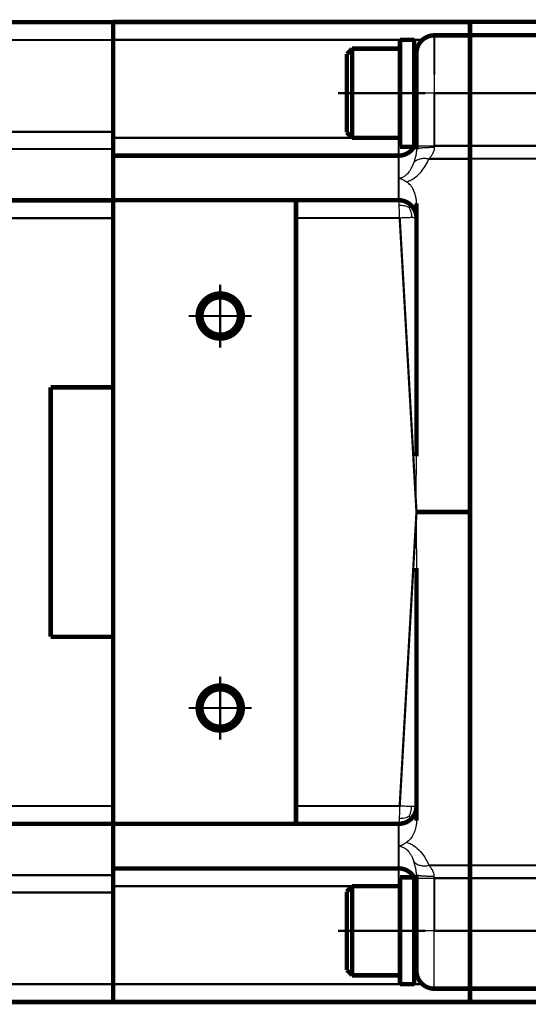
# Model space of a CAD drawing. Header units: inches. Extents: x -736 to 556, y -284 to 278.
# Tile 17 of 28: x -315 to -258, y 132 to 243. Entities that reach past the tile are written whole.
import ezdxf

# ---------------------------------------------------------------- set-up
doc = ezdxf.new("R2010")
doc.units = ezdxf.units.IN
doc.linetypes.add('DOT_CENTER', pattern=[14, 12, -1, 0, -1])
doc.layers.add('1', color=7, linetype='Continuous')

# ---------------------------------------------------------------- blocks, each defined once
blk = doc.blocks.new('1933100008_Schnor_Scheibe_A_6_4_4_3_2__62', base_point=(-297.12, 134.37))
at = {"color": 124, "linetype": 'Continuous', "const_width": 0.25}
blk.add_lwpolyline([(-295.4, 134.5), (-297, 134.5)], dxfattribs=at)
blk = doc.blocks.new('Schraube_M_6x20_DIN_912_4_3_2__63', base_point=(-295.49, 145.37))
at = {"color": 124, "linetype": 'Continuous', "const_width": 0.25}
blk.add_lwpolyline([(-289.97, 145.5), (-295.37, 145.5)], dxfattribs=at)
blk = doc.blocks.new('Schraube_M_6x20_DIN_912_4_3__64', base_point=(-295.51, 229.36))
at = {"color": 124, "linetype": 'Continuous', "const_width": 0.25}
blk.add_lwpolyline([(-289.99, 229.49), (-295.39, 229.49)], dxfattribs=at)
blk = doc.blocks.new('1933100008_Schnor_Scheibe_A_6_4_4_3__65', base_point=(-297.14, 240.36))
at = {"color": 124, "linetype": 'Continuous', "const_width": 0.25}
for points in [[(-297, 240.49), (-297.02, 240.49)], [(-295.42, 240.49), (-297, 240.49)]]:
    blk.add_lwpolyline(points, dxfattribs=at)
blk = doc.blocks.new('1400005010_05_Zwischenflansch_Bgr71_B14_klein__68', base_point=(-337.75, 132.25))
at = {"color": 7, "linetype": 'Continuous', "const_width": 0.5}
for points in [[(-318.5, 242.47, 0.414214), (-320.5, 240.47, 0.414214)], [(-318.5, 222.47, 0.414214), (-320.5, 220.47, 0.414214)], [(-320.5, 154.5, 0.414214), (-318.5, 152.5, 0.414214)], [(-320.5, 134.5, 0.414214), (-318.5, 132.5, 0.414214)]]:
    blk.add_lwpolyline(points, format="xyb", dxfattribs=at)
for points in [[(-305, 242.47), (-318.5, 242.47)], [(-305, 242.47), (-305, 240.49)], [(-320.5, 239.99), (-337.5, 239.99)], [(-337.5, 239.99), (-337.5, 222.49)], [(-320.5, 239.99), (-320.5, 240.47)], [(-320.5, 230.17), (-320.5, 239.99)], [(-305, 240.49), (-305, 240.47)], [(-305, 230.17), (-305, 240.47)], [(-320.5, 230.17), (-320.5, 226.31)], [(-305, 229.49), (-305, 230.17)], [(-305, 228.24), (-305, 229.49)], [(-305, 227.49), (-305, 228.24)], [(-305, 227.42), (-305, 227.49)], [(-305, 222.55), (-305, 227.42)], [(-320.5, 220.61), (-320.5, 226.31)], [(-337.5, 222.49), (-337.5, 196.59)], [(-305, 222.47), (-318.5, 222.47)], [(-305, 222.54), (-305, 222.55)], [(-305, 222.49), (-305, 222.54)], [(-305, 222.47), (-305, 222.49)], [(-305, 222.47), (-305, 220.47)], [(-320.5, 220.61), (-320.5, 220.47)], [(-320.5, 220.47), (-320.5, 216.78)], [(-305, 201.49), (-305, 220.47)], [(-320.5, 216.78), (-320.5, 212.19)], [(-320.5, 212.19), (-320.5, 162.78)], [(-312, 201.49), (-305, 201.49)], [(-312, 173.49), (-312, 201.49)], [(-305, 187.49), (-305, 201.49)], [(-337.5, 196.59), (-337.5, 194.49)], [(-337.5, 194.49), (-337.5, 187.49)], [(-337.5, 187.49), (-337.5, 180.49)], [(-305, 173.49), (-305, 187.49)], [(-337.5, 180.49), (-337.5, 178.39)], [(-337.5, 178.39), (-337.5, 152.49)], [(-312, 173.49), (-305, 173.49)], [(-305, 173.49), (-305, 154.5)], [(-320.5, 162.78), (-320.5, 158.19)], [(-320.5, 158.19), (-320.5, 154.5)], [(-320.5, 154.36), (-320.5, 154.5)], [(-305, 152.5), (-305, 154.5)], [(-320.5, 154.36), (-320.5, 148.66)], [(-337.5, 152.49), (-337.5, 134.99)], [(-305, 152.5), (-318.5, 152.5)], [(-305, 152.5), (-305, 152.43)], [(-305, 152.43), (-305, 147.57)], [(-320.5, 144.8), (-320.5, 148.66)], [(-305, 147.57), (-305, 147.5)], [(-305, 147.5), (-305, 146.73)], [(-305, 146.73), (-305, 145.5)], [(-320.5, 144.8), (-320.5, 134.99)], [(-305, 145.5), (-305, 144.8)], [(-305, 144.8), (-305, 134.5)], [(-320.5, 134.99), (-337.5, 134.99)], [(-320.5, 134.99), (-320.5, 134.5)], [(-305, 132.5), (-305, 134.5)], [(-305, 132.5), (-318.5, 132.5)]]:
    blk.add_lwpolyline(points, dxfattribs=at)
at = {"color": 124, "linetype": 'Continuous', "const_width": 0.25}
for points in [[(-318.5, 242.47), (-318.5, 240.47)], [(-318.5, 240.47), (-320.5, 240.47)], [(-318.5, 230.17), (-318.5, 240.47)], [(-305, 240.47), (-318.5, 240.47)], [(-318.5, 230.17), (-320.5, 230.17)], [(-318.5, 228.24), (-318.5, 230.17)], [(-305, 230.17), (-318.5, 230.17)], [(-318.5, 222.54), (-318.5, 228.24)], [(-305, 228.24), (-318.5, 228.24)], [(-318.5, 222.47), (-318.5, 222.54)], [(-305, 222.54), (-318.5, 222.54)], [(-318.5, 222.47), (-318.5, 220.47)], [(-318.5, 220.47), (-320.5, 220.47)], [(-318.5, 220.47), (-318.5, 154.5)], [(-305, 220.47), (-318.5, 220.47)], [(-318.5, 154.5), (-320.5, 154.5)], [(-318.5, 152.5), (-318.5, 154.5)], [(-305, 154.5), (-318.5, 154.5)], [(-318.5, 152.5), (-318.5, 152.43)], [(-318.5, 152.43), (-318.5, 146.73)], [(-305, 152.43), (-318.5, 152.43)], [(-318.5, 146.73), (-318.5, 144.8)], [(-305, 146.73), (-318.5, 146.73)], [(-318.5, 144.8), (-320.5, 144.8)], [(-318.5, 144.8), (-318.5, 134.5)], [(-305, 144.8), (-318.5, 144.8)], [(-318.5, 134.5), (-320.5, 134.5)], [(-318.5, 132.5), (-318.5, 134.5)], [(-305, 134.5), (-318.5, 134.5)]]:
    blk.add_lwpolyline(points, dxfattribs=at)
at = {"color": 124, "linetype": 'Continuous'}
for points in [[(-318.5, 228.24), (-318.76, 228.21), (-319.28, 228.15), (-319.94, 227.71), (-320.41, 227.07), (-320.47, 226.56), (-320.5, 226.31)], [(-318.5, 222.54), (-318.76, 222.51), (-319.28, 222.45), (-319.94, 222.01), (-320.41, 221.37), (-320.47, 220.86), (-320.5, 220.61)], [(-318.5, 152.43), (-318.76, 152.46), (-319.28, 152.52), (-319.94, 152.96), (-320.41, 153.6), (-320.47, 154.11), (-320.5, 154.36)], [(-318.5, 146.73), (-318.76, 146.76), (-319.28, 146.82), (-319.94, 147.26), (-320.41, 147.9), (-320.47, 148.41), (-320.5, 148.66)]]:
    blk.add_open_spline(points, degree=3, knots=[0, 0, 0, 0, 0.779365, 1.551615, 2.313691, 3.068491, 3.068491, 3.068491, 3.068491], dxfattribs=at)
at = {"color": 7, "linetype": 'Continuous'}
for points, knots in [([(-320.5, 212.19), (-320.5, 212.37), (-320.49, 212.74), (-320.46, 213.3), (-320.44, 213.89), (-320.43, 214.49), (-320.44, 215.08), (-320.46, 215.67), (-320.49, 216.23), (-320.5, 216.6), (-320.5, 216.78)], [0, 0, 0, 0, 0.534971, 1.117864, 1.680793, 2.292306, 2.903818, 3.466747, 4.049641, 4.584611, 4.584611, 4.584611, 4.584611]), ([(-320.5, 158.19), (-320.49, 158.54), (-320.47, 159.3), (-320.42, 160.49), (-320.47, 161.67), (-320.49, 162.43), (-320.5, 162.78)], [0, 0, 0, 0, 1.037168, 2.292176, 3.547184, 4.584352, 4.584352, 4.584352, 4.584352])]:
    blk.add_open_spline(points, degree=3, knots=knots, dxfattribs=at)
blk = doc.blocks.new('1402005010_R4_Motoranbau_Bgr71_B14_klein_3__69', base_point=(-554.75, 116.24))
for name, p in [('1400005010_05_Zwischenflansch_Bgr71_B14_klein__68', (-337.75, 132.25)), ('1933100008_Schnor_Scheibe_A_6_4_4_3__65', (-297.14, 240.36)), ('Schraube_M_6x20_DIN_912_4_3__64', (-295.51, 229.36)), ('Schraube_M_6x20_DIN_912_4_3_2__63', (-295.49, 145.37)), ('1933100008_Schnor_Scheibe_A_6_4_4_3_2__62', (-297.12, 134.37))]:
    blk.add_blockref(name, p)
blk = doc.blocks.new('1933100008_Schnor_Scheibe_A_6_4__74', base_point=(-273.1, 134.25))
at = {"color": 7, "linetype": 'Continuous', "const_width": 0.5}
for points in [[(-272.85, 146.5), (-271.25, 146.5)], [(-272.85, 146.5), (-272.85, 134.5)], [(-271.25, 146.5), (-271.25, 134.5)], [(-271.25, 134.5), (-272.85, 134.5)]]:
    blk.add_lwpolyline(points, dxfattribs=at)
at = {"layer": '1', "color": 30, "linetype": 'DOT_CENTER', "const_width": 0.25}
blk.add_lwpolyline([(-270, 140.5), (-279.81, 140.5)], dxfattribs=at)
blk = doc.blocks.new('Schraube_M_6x20_DIN_912__75', base_point=(-279.06, 135.25))
at = {"color": 7, "linetype": 'Continuous', "const_width": 0.5}
for points in [[(-278.81, 144.9), (-278.21, 145.5)], [(-278.81, 144.9), (-278.81, 136.1)], [(-273, 145.5), (-278.21, 145.5)], [(-278.21, 145.5), (-278.21, 135.5)], [(-272.85, 145.5), (-273, 145.5)], [(-271.25, 143.5), (-271, 143.5)], [(-271.25, 137.5), (-271, 137.5)], [(-278.81, 136.1), (-278.21, 135.5)], [(-278.21, 135.5), (-272.85, 135.5)]]:
    blk.add_lwpolyline(points, dxfattribs=at)
at = {"layer": '1', "color": 2, "linetype": 'Continuous', "const_width": 0.25}
for points in [[(-271.25, 143), (-271, 143)], [(-271.25, 138), (-271, 138)]]:
    blk.add_lwpolyline(points, dxfattribs=at)
blk = doc.blocks.new('Schraube_M_6x20_DIN_912_4__76', base_point=(-279.06, 229.24))
at = {"color": 7, "linetype": 'Continuous', "const_width": 0.5}
for points in [[(-278.81, 238.89), (-278.21, 239.49)], [(-278.81, 238.89), (-278.81, 230.09)], [(-278.21, 239.49), (-278.21, 229.49)], [(-278.21, 239.49), (-272.85, 239.49)], [(-271.25, 237.49), (-271, 237.49)], [(-271.25, 231.49), (-271, 231.49)], [(-278.81, 230.09), (-278.21, 229.49)], [(-273, 229.49), (-278.21, 229.49)], [(-272.85, 229.49), (-273, 229.49)]]:
    blk.add_lwpolyline(points, dxfattribs=at)
at = {"layer": '1', "color": 2, "linetype": 'Continuous', "const_width": 0.25}
for points in [[(-271.25, 236.99), (-271, 236.99)], [(-271.25, 231.99), (-271, 231.99)]]:
    blk.add_lwpolyline(points, dxfattribs=at)
blk = doc.blocks.new('1933100008_Schnor_Scheibe_A_6_4_4__77', base_point=(-273.1, 228.24))
at = {"color": 7, "linetype": 'Continuous', "const_width": 0.5}
for points in [[(-271.25, 240.49), (-272.85, 240.49)], [(-272.85, 240.49), (-272.85, 228.49)], [(-271.25, 240.49), (-271.25, 228.49)], [(-272.85, 228.49), (-271.25, 228.49)]]:
    blk.add_lwpolyline(points, dxfattribs=at)
at = {"layer": '1', "color": 30, "linetype": 'DOT_CENTER', "const_width": 0.25}
blk.add_lwpolyline([(-279.81, 234.49), (-270, 234.49)], dxfattribs=at)
blk = doc.blocks.new('1400001010_05_R4_Gehäuse_Antrieb_B3__82', base_point=(-305.25, 132.25))
at = {"color": 7, "linetype": 'Continuous', "const_width": 0.5}
for points in [[(-299, 242.49), (-305, 242.49)], [(-305, 242.49), (-305, 242.47)], [(-305, 242.47), (-305, 240.49)], [(-265, 242.49), (-299, 242.49)], [(-265, 242.46), (-265, 242.49)], [(-265, 242.45), (-265, 242.46)], [(-265, 242.21), (-265, 242.45)], [(-265, 241.93), (-265, 242.21)], [(-265, 241.83), (-265, 241.93)], [(-265, 241.82), (-265, 241.83)], [(-265, 241.2), (-265, 241.82)], [(-265, 240.99), (-269, 240.99)], [(-265, 241.19), (-265, 241.2)], [(-265, 241), (-265, 241.19)], [(-265, 240.99), (-265, 241)], [(-265, 240.99), (-265, 240.5)], [(-305, 240.49), (-305, 240.47)], [(-305, 230.17), (-305, 240.47)], [(-271.25, 240.49), (-272.85, 240.49)], [(-265, 240.5), (-265, 240.49)], [(-265, 239.47), (-265, 240.49)], [(-271, 238.99), (-271, 234.49)], [(-265, 239.46), (-265, 239.47)], [(-265, 239.2), (-265, 239.46)], [(-265, 239.19), (-265, 239.2)], [(-265, 239.19), (-265, 237.49)], [(-265, 237.49), (-265, 237.38)], [(-265, 237.38), (-265, 237.37)], [(-265, 237.37), (-265, 236.57)], [(-265, 236.57), (-265, 236.56)], [(-265, 236.56), (-265, 234.5)], [(-271, 229.49), (-271, 234.49)], [(-265, 234.5), (-265, 234.49)], [(-265, 228.59), (-265, 234.49)], [(-305, 229.49), (-305, 230.17)], [(-305, 228.24), (-305, 229.49)], [(-273, 229.49), (-278.21, 229.49)], [(-272.85, 229.49), (-273, 229.49)], [(-271, 229.35), (-271, 229.49)], [(-271, 228.58), (-271, 229.35)], [(-271, 228.58), (-271, 228.21)], [(-265, 228.58), (-265, 228.59)], [(-265, 228.58), (-265, 227.5)], [(-305, 227.49), (-305, 228.24)], [(-273, 227.49), (-305, 227.49)], [(-305, 227.42), (-305, 227.49)], [(-305, 222.55), (-305, 227.42)], [(-265, 227.5), (-265, 227.49)], [(-265, 227.49), (-265, 227.15)], [(-265, 227.15), (-265, 227.14)], [(-265, 227.14), (-265, 225.5)], [(-265, 225.5), (-265, 225.49)], [(-265, 222.41), (-265, 225.49)], [(-305, 222.54), (-305, 222.55)], [(-305, 222.49), (-305, 222.54)], [(-305, 222.49), (-284.5, 222.49)], [(-305, 222.47), (-305, 222.49)], [(-305, 222.47), (-305, 220.47)], [(-273, 222.49), (-284.5, 222.49)], [(-284.5, 222.49), (-284.5, 220.49)], [(-271, 222.14), (-271, 220.62)], [(-265, 222.4), (-265, 222.41)], [(-265, 221), (-265, 222.4)], [(-265, 214.99), (-265, 221)], [(-305, 201.49), (-305, 220.47)], [(-284.5, 220.49), (-284.5, 154.5)], [(-271, 220.62), (-271, 220.49)], [(-271, 193.75), (-271, 220.49)], [(-265, 214.99), (-265, 187.5)], [(-305, 187.49), (-305, 201.49)], [(-305, 173.49), (-305, 187.49)], [(-265, 187.5), (-271, 187.5)], [(-271, 187.49), (-271, 187.5)], [(-265, 187.49), (-271, 187.49)], [(-271, 187.49), (-271, 187.49)], [(-265, 187.49), (-265, 187.5)], [(-265, 187.49), (-265, 187.49)], [(-265, 160), (-265, 187.49)], [(-271, 181.23), (-271, 154.5)], [(-305, 173.49), (-305, 154.5)], [(-265, 160), (-265, 154)], [(-305, 152.5), (-305, 154.5)], [(-284.5, 152.5), (-284.5, 154.5)], [(-271, 154.36), (-271, 154.5)], [(-271, 152.84), (-271, 154.36)], [(-265, 154), (-265, 152.59)], [(-305, 152.5), (-284.5, 152.5)], [(-305, 152.5), (-305, 152.43)], [(-305, 152.43), (-305, 147.57)], [(-273, 152.5), (-284.5, 152.5)], [(-265, 152.59), (-265, 149.5)], [(-265, 147.85), (-265, 149.5)], [(-265, 147.5), (-265, 147.85)], [(-305, 147.57), (-305, 147.5)], [(-305, 147.5), (-273, 147.5)], [(-305, 147.5), (-305, 146.73)], [(-305, 146.73), (-305, 145.5)], [(-271, 146.4), (-271, 146.77)], [(-265, 146.4), (-265, 147.5)], [(-271, 146.4), (-271, 145.63)], [(-271, 145.63), (-271, 145.5)], [(-265, 146.4), (-265, 140.5)], [(-305, 145.5), (-305, 144.8)], [(-305, 144.8), (-305, 134.5)], [(-273, 145.5), (-278.21, 145.5)], [(-272.85, 145.5), (-273, 145.5)], [(-271, 145.5), (-271, 140.5)], [(-271, 136), (-271, 140.5)], [(-265, 138.43), (-265, 140.5)], [(-265, 137.61), (-265, 138.43)], [(-265, 137.5), (-265, 137.61)], [(-265, 135.8), (-265, 137.5)], [(-265, 135.53), (-265, 135.8)], [(-265, 135.53), (-265, 134.5)], [(-305, 132.5), (-305, 134.5)], [(-271.25, 134.5), (-272.85, 134.5)], [(-265, 134), (-269, 134)], [(-265, 134), (-265, 134.5)], [(-265, 133.79), (-265, 134)], [(-265, 133.79), (-265, 133.16)], [(-299, 132.5), (-305, 132.5)], [(-265, 132.5), (-299, 132.5)], [(-265, 133.16), (-265, 133.06)], [(-265, 133.06), (-265, 132.78)], [(-265, 132.78), (-265, 132.53)], [(-265, 132.53), (-265, 132.5)]]:
    blk.add_lwpolyline(points, dxfattribs=at)
for points in [[(-269, 240.99, 0.414214), (-271, 238.99, 0.414214)], [(-273, 227.49, 0.267949), (-271.27, 228.49, 0.267949)], [(-271.25, 228.52, 0.126936), (-271, 229.49, 0.126936)], [(-271.58, 221.9, 0.198912), (-273, 222.49, 0.198912)], [(-271, 220.49, 0.198912), (-271.58, 221.9, 0.198912)], [(-271.58, 153.08, 0.198912), (-271, 154.5, 0.198912)], [(-273, 152.5, 0.198912), (-271.58, 153.08, 0.198912)], [(-271.27, 146.5, 0.267949), (-273, 147.5, 0.267949)], [(-271, 145.5, 0.126936), (-271.25, 146.47, 0.126936)], [(-271, 136, 0.414214), (-269, 134, 0.414214)]]:
    blk.add_lwpolyline(points, format="xyb", dxfattribs=at)
at = {"color": 124, "linetype": 'Continuous', "const_width": 0.25}
for points in [[(-269, 240.99), (-269, 236.56)], [(-297.02, 240.49), (-305, 240.49)], [(-297, 240.49), (-297.02, 240.49)], [(-295.42, 240.49), (-297, 240.49)], [(-295.42, 240.49), (-295, 240.49)], [(-272.85, 240.49), (-295, 240.49)], [(-270.32, 240.49), (-271.25, 240.49)], [(-270.99, 239.19), (-271.25, 239.19)], [(-265, 234.49), (-269, 234.49)], [(-269, 228.58), (-269, 234.49)], [(-295.39, 229.49), (-305, 229.49)], [(-289.99, 229.49), (-295.39, 229.49)], [(-278.21, 229.49), (-289.99, 229.49)], [(-273, 229.49), (-273, 227.49)], [(-271, 229.49), (-271.25, 229.49)], [(-265, 228.58), (-269, 228.58)], [(-273, 227.42), (-305, 227.42)], [(-273, 227.49), (-273, 227.42)], [(-273, 227.42), (-273, 224.99)], [(-265, 227.14), (-269.6, 227.14)], [(-273, 224.99), (-273, 222.55)], [(-273, 222.55), (-305, 222.55)], [(-273, 222.55), (-273, 222.49)], [(-272.88, 220.49), (-284.5, 220.49)], [(-272.88, 220.49), (-271, 187.5)], [(-272.88, 154.5), (-271, 187.49)], [(-265, 187.49), (-271, 187.49)], [(-272.88, 154.5), (-284.5, 154.5)], [(-273, 152.43), (-305, 152.43)], [(-273, 152.43), (-273, 152.5)], [(-273, 149.99), (-273, 152.43)], [(-273, 147.57), (-273, 149.99)], [(-273, 147.57), (-305, 147.57)], [(-273, 147.5), (-273, 147.57)], [(-273, 145.5), (-273, 147.5)], [(-265, 147.85), (-269.6, 147.85)], [(-265, 146.4), (-269, 146.4)], [(-269, 146.4), (-269, 140.5)], [(-295.37, 145.5), (-305, 145.5)], [(-289.97, 145.5), (-295.37, 145.5)], [(-278.21, 145.5), (-289.97, 145.5)], [(-271, 145.5), (-271.25, 145.5)], [(-265, 140.5), (-269, 140.5)], [(-270.99, 135.8), (-271.25, 135.8)], [(-297, 134.5), (-305, 134.5)], [(-295.4, 134.5), (-297, 134.5)], [(-295.4, 134.5), (-295, 134.5)], [(-272.85, 134.5), (-295, 134.5)], [(-270.32, 134.5), (-271.25, 134.5)]]:
    blk.add_lwpolyline(points, dxfattribs=at)
at = {"color": 7, "linetype": 'Continuous', "const_width": 0.5}
for points in [[(-295.53, 209.49, 1), (-290.47, 209.49, 1)], [(-295.1, 209.49, 1), (-290.9, 209.49, 1)], [(-295.53, 165.5, 1), (-290.47, 165.5, 1)], [(-295.1, 165.5, 1), (-290.9, 165.5, 1)]]:
    blk.add_lwpolyline(points, format="xyb", close=True, dxfattribs=at)
at = {"color": 124, "linetype": 'Continuous'}
for points, knots in [([(-269, 236.56), (-269, 236.22), (-269, 235.53), (-269, 234.84), (-269, 234.49)], [0, 0, 0, 0, 1.021327, 2.071638, 2.071638, 2.071638, 2.071638]), ([(-269, 234.49), (-269.12, 234.49), (-269.37, 234.49), (-269.74, 234.49), (-270.08, 234.49), (-270.39, 234.49), (-270.65, 234.49), (-270.82, 234.49), (-270.93, 234.49), (-270.98, 234.49), (-271, 234.49)], [0, 0, 0, 0, 0.374731, 0.736189, 1.098019, 1.414214, 1.671632, 1.859577, 1.929788, 2, 2, 2, 2]), ([(-271, 229.35), (-271.03, 229.1), (-271.09, 228.59), (-271.56, 227.95), (-272.22, 227.5), (-272.74, 227.45), (-273, 227.42)], [0, 0, 0, 0, 0.754799, 1.516875, 2.289126, 3.068491, 3.068491, 3.068491, 3.068491]), ([(-271, 228.21), (-271.01, 228.06), (-271.02, 227.78), (-271.1, 227.39), (-271.2, 227.04), (-271.27, 226.82), (-271.3, 226.72)], [0, 0, 0, 0, 0.439819, 0.849882, 1.204458, 1.530046, 1.530046, 1.530046, 1.530046]), ([(-271, 228.58), (-270.98, 228.58), (-270.93, 228.58), (-270.82, 228.58), (-270.65, 228.58), (-270.39, 228.58), (-270.08, 228.58), (-269.74, 228.58), (-269.37, 228.58), (-269.12, 228.58), (-269, 228.58)], [0, 0, 0, 0, 0.070212, 0.140423, 0.328368, 0.585786, 0.901981, 1.263811, 1.625269, 2, 2, 2, 2]), ([(-269, 228.4), (-269.08, 228.4), (-269.24, 228.39), (-269.49, 228.39), (-269.71, 228.38), (-269.92, 228.38), (-270.09, 228.37), (-270.26, 228.36), (-270.4, 228.34), (-270.52, 228.33), (-270.62, 228.32), (-270.71, 228.31), (-270.79, 228.29), (-270.85, 228.28), (-270.9, 228.27), (-270.94, 228.26), (-270.96, 228.25), (-270.98, 228.24), (-270.99, 228.23), (-271, 228.22), (-271, 228.21), (-271, 228.21)], [0, 0, 0, 0, 0.240732, 0.488146, 0.736338, 0.918916, 1.094965, 1.261533, 1.415676, 1.528441, 1.630356, 1.720881, 1.799487, 1.865672, 1.911064, 1.948233, 1.977541, 1.997912, 2.012965, 2.020806, 2.027591, 2.027591, 2.027591, 2.027591]), ([(-269, 228.4), (-269, 228.37), (-269, 228.31), (-269.02, 228.13), (-269.09, 227.91), (-269.23, 227.63), (-269.4, 227.38), (-269.54, 227.22), (-269.6, 227.14)], [0, 0, 0, 0, 0.089378, 0.17907, 0.534255, 0.777946, 1.114328, 1.425416, 1.425416, 1.425416, 1.425416]), ([(-269, 228.58), (-269, 228.56), (-269, 228.53), (-269, 228.49), (-269, 228.44), (-269, 228.41), (-269, 228.4)], [0, 0, 0, 0, 0.0460753, 0.0921262, 0.1381354, 0.1840712, 0.1840712, 0.1840712, 0.1840712]), ([(-273, 224.99), (-272.99, 224.99), (-272.97, 224.99), (-272.89, 225), (-272.78, 225.01), (-272.61, 225.05), (-272.45, 225.12), (-272.29, 225.22), (-272.13, 225.34), (-271.98, 225.49), (-271.8, 225.7), (-271.62, 225.98), (-271.44, 226.33), (-271.35, 226.58), (-271.3, 226.72)], [0, 0, 0, 0, 0.02831, 0.053632, 0.229812, 0.376378, 0.563454, 0.76029, 0.939325, 1.155407, 1.411592, 1.766244, 2.154566, 2.578957, 2.578957, 2.578957, 2.578957]), ([(-272.1, 224.55), (-272.01, 224.58), (-271.84, 224.64), (-271.42, 224.84), (-270.93, 225.19), (-270.4, 225.75), (-269.95, 226.39), (-269.72, 226.88), (-269.6, 227.14)], [0, 0, 0, 0, 0.277269, 0.546065, 1.396409, 2.062825, 2.861084, 3.703312, 3.703312, 3.703312, 3.703312]), ([(-271.3, 226.72), (-271.26, 226.76), (-271.17, 226.86), (-271.01, 226.98), (-270.81, 227.07), (-270.59, 227.14), (-270.36, 227.18), (-270.11, 227.2), (-269.86, 227.18), (-269.69, 227.15), (-269.6, 227.14)], [0, 0, 0, 0, 0.187999, 0.389091, 0.604308, 0.833281, 1.074205, 1.323908, 1.578315, 1.832946, 1.832946, 1.832946, 1.832946]), ([(-273, 222.55), (-272.74, 222.52), (-272.22, 222.47), (-271.56, 222.02), (-271.09, 221.38), (-271.03, 220.88), (-271, 220.62)], [0, 0, 0, 0, 0.779365, 1.551615, 2.313691, 3.068491, 3.068491, 3.068491, 3.068491]), ([(-272.94, 221.9), (-272.94, 221.96), (-272.95, 222.06), (-272.96, 222.21), (-272.97, 222.32), (-272.98, 222.41), (-272.98, 222.46), (-273, 222.48), (-273, 222.49)], [0, 0, 0, 0, 0.1713537, 0.3171265, 0.4345112, 0.5187752, 0.5708228, 0.5906368, 0.5906368, 0.5906368, 0.5906368]), ([(-272.88, 220.49), (-272.89, 220.62), (-272.9, 220.87), (-272.91, 221.24), (-272.93, 221.58), (-272.94, 221.8), (-272.94, 221.9)], [0, 0, 0, 0, 0.389738, 0.7659, 1.110221, 1.415378, 1.415378, 1.415378, 1.415378]), ([(-271.83, 221.65), (-271.9, 221.69), (-272.07, 221.77), (-272.34, 221.85), (-272.64, 221.9), (-272.84, 221.9), (-272.94, 221.9)], [0, 0, 0, 0, 0.251541, 0.553515, 0.843299, 1.153265, 1.153265, 1.153265, 1.153265]), ([(-271.83, 221.65), (-271.81, 221.67), (-271.77, 221.71), (-271.72, 221.76), (-271.68, 221.8), (-271.65, 221.84), (-271.62, 221.86), (-271.61, 221.88), (-271.59, 221.89), (-271.59, 221.9), (-271.59, 221.9), (-271.58, 221.9)], [0, 0, 0, 0, 0.0793642, 0.1502336, 0.2117025, 0.2628653, 0.2954981, 0.3186232, 0.3335399, 0.3415717, 0.3442598, 0.3442598, 0.3442598, 0.3442598]), ([(-271.83, 221.65), (-271.79, 221.58), (-271.71, 221.41), (-271.62, 221.14), (-271.56, 220.84), (-271.55, 220.64), (-271.55, 220.53)], [0, 0, 0, 0, 0.253979, 0.557874, 0.852166, 1.169151, 1.169151, 1.169151, 1.169151]), ([(-271.55, 220.53), (-271.63, 220.53), (-271.83, 220.53), (-272.13, 220.52), (-272.5, 220.51), (-272.74, 220.49), (-272.88, 220.49)], [0, 0, 0, 0, 0.230422, 0.611991, 0.900888, 1.333925, 1.333925, 1.333925, 1.333925]), ([(-271, 220.49), (-271, 220.49), (-271, 220.49), (-271.02, 220.5), (-271.04, 220.51), (-271.09, 220.51), (-271.13, 220.52), (-271.19, 220.52), (-271.25, 220.52), (-271.33, 220.53), (-271.43, 220.53), (-271.51, 220.53), (-271.55, 220.53)], [0, 0, 0, 0, 0.0059725, 0.0185399, 0.0434314, 0.0858975, 0.1509894, 0.192323, 0.2512642, 0.330461, 0.4325731, 0.5602695, 0.5602695, 0.5602695, 0.5602695]), ([(-273, 152.43), (-272.74, 152.46), (-272.22, 152.52), (-271.56, 152.96), (-271.09, 153.6), (-271.03, 154.11), (-271, 154.36)], [0, 0, 0, 0, 0.779365, 1.551615, 2.313691, 3.068491, 3.068491, 3.068491, 3.068491]), ([(-272.88, 154.5), (-272.89, 154.37), (-272.9, 154.11), (-272.91, 153.74), (-272.93, 153.4), (-272.94, 153.19), (-272.94, 153.08)], [0, 0, 0, 0, 0.389738, 0.7659, 1.110221, 1.415378, 1.415378, 1.415378, 1.415378]), ([(-271.55, 154.45), (-271.63, 154.45), (-271.83, 154.45), (-272.15, 154.46), (-272.52, 154.48), (-272.76, 154.49), (-272.88, 154.5)], [0, 0, 0, 0, 0.230422, 0.611991, 0.965865, 1.333925, 1.333925, 1.333925, 1.333925]), ([(-271.83, 153.33), (-271.79, 153.4), (-271.71, 153.57), (-271.62, 153.84), (-271.56, 154.14), (-271.55, 154.35), (-271.55, 154.45)], [0, 0, 0, 0, 0.253979, 0.557874, 0.852166, 1.169151, 1.169151, 1.169151, 1.169151]), ([(-271, 154.5), (-271, 154.49), (-271.02, 154.48), (-271.07, 154.47), (-271.15, 154.46), (-271.26, 154.46), (-271.4, 154.45), (-271.5, 154.45), (-271.55, 154.45)], [0, 0, 0, 0, 0.0208613, 0.0702345, 0.1500648, 0.2595596, 0.3965554, 0.5593367, 0.5593367, 0.5593367, 0.5593367]), ([(-272.94, 153.08), (-272.94, 153.03), (-272.95, 152.92), (-272.96, 152.78), (-272.97, 152.66), (-272.98, 152.58), (-272.98, 152.52), (-273, 152.5), (-273, 152.5)], [0, 0, 0, 0, 0.1713537, 0.3171265, 0.4345112, 0.5187752, 0.5708228, 0.5906368, 0.5906368, 0.5906368, 0.5906368]), ([(-271.83, 153.33), (-271.9, 153.29), (-272.07, 153.22), (-272.34, 153.13), (-272.64, 153.09), (-272.84, 153.08), (-272.94, 153.08)], [0, 0, 0, 0, 0.251541, 0.553515, 0.843299, 1.153265, 1.153265, 1.153265, 1.153265]), ([(-271.83, 153.33), (-271.81, 153.31), (-271.77, 153.27), (-271.72, 153.22), (-271.68, 153.18), (-271.65, 153.14), (-271.62, 153.12), (-271.61, 153.1), (-271.59, 153.09), (-271.59, 153.08), (-271.59, 153.08), (-271.58, 153.08)], [0, 0, 0, 0, 0.0793642, 0.1502336, 0.2117025, 0.2628653, 0.2954981, 0.3186232, 0.3335399, 0.3415717, 0.3442598, 0.3442598, 0.3442598, 0.3442598]), ([(-272.1, 150.43), (-272.01, 150.4), (-271.84, 150.34), (-271.49, 150.17), (-270.99, 149.84), (-270.42, 149.27), (-269.94, 148.57), (-269.71, 148.07), (-269.6, 147.85)], [0, 0, 0, 0, 0.277269, 0.546065, 1.17277, 2.062955, 2.963534, 3.703339, 3.703339, 3.703339, 3.703339]), ([(-273, 149.99), (-272.99, 149.99), (-272.97, 149.99), (-272.89, 149.99), (-272.78, 149.97), (-272.62, 149.93), (-272.46, 149.86), (-272.28, 149.76), (-272.1, 149.62), (-271.95, 149.46), (-271.79, 149.27), (-271.64, 149.04), (-271.49, 148.76), (-271.38, 148.51), (-271.33, 148.34), (-271.3, 148.26)], [0, 0, 0, 0, 0.02831, 0.053632, 0.229812, 0.376378, 0.549287, 0.760287, 1.001581, 1.221816, 1.411562, 1.742969, 2.055993, 2.339221, 2.579133, 2.579133, 2.579133, 2.579133]), ([(-271, 146.77), (-271.01, 146.92), (-271.02, 147.2), (-271.1, 147.6), (-271.2, 147.95), (-271.27, 148.16), (-271.3, 148.26)], [0, 0, 0, 0, 0.439819, 0.849882, 1.204458, 1.530046, 1.530046, 1.530046, 1.530046]), ([(-271.3, 148.26), (-271.26, 148.22), (-271.17, 148.12), (-271.01, 148.01), (-270.81, 147.91), (-270.59, 147.84), (-270.36, 147.8), (-270.11, 147.79), (-269.86, 147.8), (-269.69, 147.83), (-269.6, 147.85)], [0, 0, 0, 0, 0.187999, 0.389091, 0.604308, 0.833281, 1.074205, 1.323908, 1.578315, 1.832946, 1.832946, 1.832946, 1.832946]), ([(-271, 145.63), (-271.03, 145.89), (-271.09, 146.4), (-271.56, 147.04), (-272.22, 147.48), (-272.74, 147.54), (-273, 147.57)], [0, 0, 0, 0, 0.754799, 1.516875, 2.289126, 3.068491, 3.068491, 3.068491, 3.068491]), ([(-269, 146.59), (-269, 146.62), (-269, 146.68), (-269.02, 146.85), (-269.09, 147.08), (-269.23, 147.35), (-269.4, 147.6), (-269.54, 147.77), (-269.6, 147.85)], [0, 0, 0, 0, 0.089378, 0.17907, 0.534255, 0.777946, 1.114328, 1.425416, 1.425416, 1.425416, 1.425416]), ([(-269, 146.59), (-269.08, 146.59), (-269.24, 146.59), (-269.49, 146.59), (-269.71, 146.6), (-269.92, 146.61), (-270.09, 146.62), (-270.26, 146.63), (-270.4, 146.64), (-270.52, 146.65), (-270.62, 146.66), (-270.71, 146.68), (-270.79, 146.69), (-270.85, 146.7), (-270.9, 146.71), (-270.94, 146.72), (-270.96, 146.74), (-270.98, 146.75), (-270.99, 146.76), (-271, 146.76), (-271, 146.77), (-271, 146.77)], [0, 0, 0, 0, 0.240732, 0.488146, 0.736338, 0.918916, 1.094965, 1.261533, 1.415676, 1.528441, 1.630356, 1.720881, 1.799487, 1.865672, 1.911064, 1.948233, 1.977541, 1.997912, 2.012965, 2.020806, 2.027591, 2.027591, 2.027591, 2.027591]), ([(-271, 146.4), (-270.98, 146.4), (-270.93, 146.4), (-270.82, 146.4), (-270.65, 146.4), (-270.39, 146.4), (-270.08, 146.4), (-269.74, 146.4), (-269.37, 146.4), (-269.12, 146.4), (-269, 146.4)], [0, 0, 0, 0, 0.070212, 0.140423, 0.328368, 0.585786, 0.901981, 1.263811, 1.625269, 2, 2, 2, 2]), ([(-269, 146.4), (-269, 146.42), (-269, 146.45), (-269, 146.5), (-269, 146.54), (-269, 146.57), (-269, 146.59)], [0, 0, 0, 0, 0.0460753, 0.0921262, 0.1381354, 0.1840712, 0.1840712, 0.1840712, 0.1840712]), ([(-269, 140.5), (-269.12, 140.5), (-269.37, 140.5), (-269.74, 140.5), (-270.08, 140.5), (-270.39, 140.5), (-270.65, 140.5), (-270.82, 140.5), (-270.93, 140.5), (-270.98, 140.5), (-271, 140.5)], [0, 0, 0, 0, 0.374731, 0.736189, 1.098019, 1.414214, 1.671632, 1.859577, 1.929788, 2, 2, 2, 2]), ([(-269, 134), (-269, 134.08), (-269, 134.24), (-269, 134.61), (-269, 135.16), (-269, 135.96), (-269, 136.93), (-269, 138.04), (-269, 139.25), (-269, 140.07), (-269, 140.5)], [0, 0, 0, 0, 0.247063, 0.494127, 1.094585, 1.902822, 2.887747, 4.011517, 5.231361, 6.5, 6.5, 6.5, 6.5])]:
    blk.add_open_spline(points, degree=3, knots=knots, dxfattribs=at)
at = {"color": 7, "linetype": 'Continuous'}
for points, knots in [([(-273, 224.99), (-272.99, 224.99), (-272.97, 224.98), (-272.95, 224.97), (-272.93, 224.97), (-272.89, 224.95), (-272.85, 224.94), (-272.78, 224.91), (-272.69, 224.87), (-272.53, 224.8), (-272.33, 224.7), (-272.18, 224.6), (-272.1, 224.55)], [0, 0, 0, 0, 0.026141, 0.051341, 0.077905, 0.104465, 0.160272, 0.216007, 0.331597, 0.458564, 0.714592, 1.005396, 1.005396, 1.005396, 1.005396]), ([(-271, 222.14), (-271, 222.3), (-271.01, 222.57), (-271.09, 222.94), (-271.17, 223.23), (-271.28, 223.53), (-271.44, 223.84), (-271.65, 224.14), (-271.84, 224.34), (-271.97, 224.45), (-272.05, 224.51), (-272.08, 224.54), (-272.1, 224.55)], [0, 0, 0, 0, 0.452267, 0.83297, 1.131017, 1.33077, 1.79737, 2.170721, 2.447669, 2.616994, 2.679883, 2.742261, 2.742261, 2.742261, 2.742261]), ([(-271, 187.5), (-271.01, 187.78), (-271.03, 188.39), (-271.03, 189.28), (-271.03, 190.04), (-271.02, 191), (-271.01, 192.19), (-271, 193.23), (-271, 193.75)], [0, 0, 0, 0, 0.844433, 1.826276, 2.677978, 3.13171, 4.68713, 6.253278, 6.253278, 6.253278, 6.253278]), ([(-271, 187.49), (-271.01, 187.2), (-271.03, 186.6), (-271.03, 185.7), (-271.03, 184.94), (-271.02, 183.99), (-271.01, 182.79), (-271, 181.75), (-271, 181.23)], [0, 0, 0, 0, 0.844433, 1.826276, 2.677978, 3.13171, 4.68713, 6.253278, 6.253278, 6.253278, 6.253278]), ([(-271, 152.84), (-271, 152.69), (-271.01, 152.41), (-271.09, 152.04), (-271.17, 151.76), (-271.3, 151.39), (-271.54, 150.96), (-271.85, 150.62), (-272.05, 150.47), (-272.08, 150.45), (-272.1, 150.43)], [0, 0, 0, 0, 0.452267, 0.83297, 1.131017, 1.33077, 1.996193, 2.614525, 2.677413, 2.739792, 2.739792, 2.739792, 2.739792]), ([(-273, 149.99), (-272.99, 149.99), (-272.97, 150), (-272.95, 150.01), (-272.93, 150.02), (-272.89, 150.03), (-272.85, 150.05), (-272.78, 150.07), (-272.69, 150.11), (-272.53, 150.18), (-272.33, 150.28), (-272.18, 150.38), (-272.1, 150.43)], [0, 0, 0, 0, 0.026141, 0.051341, 0.077905, 0.104465, 0.160272, 0.216007, 0.331597, 0.458564, 0.714592, 1.005396, 1.005396, 1.005396, 1.005396])]:
    blk.add_open_spline(points, degree=3, knots=knots, dxfattribs=at)
at = {"layer": '1', "color": 30, "linetype": 'DOT_CENTER', "const_width": 0.25}
for points in [[(-293, 213.02), (-293, 205.95)], [(-289.47, 209.49), (-296.53, 209.49)], [(-293, 169.03), (-293, 161.96)], [(-289.47, 165.5), (-296.53, 165.5)]]:
    blk.add_lwpolyline(points, dxfattribs=at)
at = {"layer": '1', "color": 2, "linetype": 'Continuous', "const_width": 0.25}
for points in [[(-295.5, 209.49, 2.414214), (-293, 211.99, 2.414214)], [(-295.5, 165.5, 2.414214), (-293, 168, 2.414214)]]:
    blk.add_lwpolyline(points, format="xyb", dxfattribs=at)
blk = doc.blocks.new('1400001020_04_R4_Gehäuse_Abtrieb_B3_mit_Naben__83', base_point=(-265.25, 132.25))
at = {"color": 7, "linetype": 'Continuous', "const_width": 0.5}
for points in [[(-265, 242.49), (-265, 242.5)], [(-265, 242.5), (-231, 242.5)], [(-265, 242.46), (-265, 242.49)], [(-265, 242.45), (-265, 242.46)], [(-265, 242.21), (-265, 242.45)], [(-265, 241.93), (-265, 242.21)], [(-265, 241.83), (-265, 241.93)], [(-265, 241.82), (-265, 241.83)], [(-265, 241.2), (-265, 241.82)], [(-265, 241.19), (-265, 241.2)], [(-265, 241), (-265, 241.19)], [(-247, 241), (-265, 241)], [(-265, 240.99), (-265, 241)], [(-265, 240.99), (-265, 240.5)], [(-265, 240.5), (-265, 240.49)], [(-265, 239.47), (-265, 240.49)], [(-265, 239.46), (-265, 239.47)], [(-265, 239.2), (-265, 239.46)], [(-265, 239.19), (-265, 239.2)], [(-265, 239.19), (-265, 237.49)], [(-265, 237.49), (-265, 237.38)], [(-265, 237.38), (-265, 237.37)], [(-265, 237.37), (-265, 236.57)], [(-265, 236.57), (-265, 236.56)], [(-265, 236.56), (-265, 234.5)], [(-265, 234.5), (-265, 234.49)], [(-265, 228.59), (-265, 234.49)], [(-265, 228.58), (-265, 228.59)], [(-265, 228.58), (-265, 227.5)], [(-265, 227.5), (-265, 227.49)], [(-265, 227.49), (-265, 227.15)], [(-265, 227.15), (-265, 227.14)], [(-265, 227.14), (-265, 225.5)], [(-265, 225.5), (-265, 225.49)], [(-265, 222.41), (-265, 225.49)], [(-265, 222.4), (-265, 222.41)], [(-265, 221), (-265, 222.4)], [(-265, 214.99), (-265, 221)], [(-265, 214.99), (-265, 187.5)], [(-265, 187.49), (-265, 187.5)], [(-265, 187.49), (-265, 187.49)], [(-265, 160), (-265, 187.49)], [(-265, 160), (-265, 154)], [(-265, 154), (-265, 152.59)], [(-265, 152.59), (-265, 149.5)], [(-265, 147.85), (-265, 149.5)], [(-265, 147.5), (-265, 147.85)], [(-265, 146.4), (-265, 147.5)], [(-265, 146.4), (-265, 140.5)], [(-265, 138.43), (-265, 140.5)], [(-265, 137.61), (-265, 138.43)], [(-265, 137.5), (-265, 137.61)], [(-265, 135.8), (-265, 137.5)], [(-265, 135.53), (-265, 135.8)], [(-265, 135.53), (-265, 134.5)], [(-265, 134), (-265, 134.5)], [(-247, 134), (-265, 134)], [(-265, 133.79), (-265, 134)], [(-265, 133.79), (-265, 133.16)], [(-265, 133.16), (-265, 133.06)], [(-265, 133.06), (-265, 132.78)], [(-265, 132.78), (-265, 132.53)], [(-265, 132.53), (-265, 132.5)], [(-265, 132.5), (-195, 132.5)]]:
    blk.add_lwpolyline(points, dxfattribs=at)
at = {"color": 124, "linetype": 'Continuous', "const_width": 0.25}
for points in [[(-247, 234.5), (-265, 234.5)], [(-265, 228.59), (-245.95, 228.59)], [(-265, 227.15), (-243, 227.15)], [(-265, 147.85), (-243, 147.85)], [(-265, 146.4), (-245.95, 146.4)], [(-247, 140.5), (-265, 140.5)]]:
    blk.add_lwpolyline(points, dxfattribs=at)
blk = doc.blocks.new('1402001010_R4_Grundeinheit_B3_2__84', base_point=(-305.25, 132.25))
for name, p in [('1400001010_05_R4_Gehäuse_Antrieb_B3__82', (-305.25, 132.25)), ('1400001020_04_R4_Gehäuse_Abtrieb_B3_mit_Naben__83', (-265.25, 132.25)), ('1933100008_Schnor_Scheibe_A_6_4_4__77', (-273.1, 228.24)), ('Schraube_M_6x20_DIN_912_4__76', (-279.06, 229.24)), ('1933100008_Schnor_Scheibe_A_6_4__74', (-273.1, 134.25)), ('Schraube_M_6x20_DIN_912__75', (-279.06, 135.25))]:
    blk.add_blockref(name, p)
blk = doc.blocks.new('R41_B5_HV_Motor__89', base_point=(-554.75, 116.24))
for name, p in [('1402005010_R4_Motoranbau_Bgr71_B14_klein_3__69', (-554.75, 116.24)), ('1402001010_R4_Grundeinheit_B3_2__84', (-305.25, 132.25))]:
    blk.add_blockref(name, p)
blk = doc.blocks.new('Untsicht1', base_point=(-327.5, 197))
blk.add_blockref('R41_B5_HV_Motor__89', (-554.75, 116.24))

msp = doc.modelspace()

# ---------------------------------------------------------------- block references
msp.add_blockref('Untsicht1', (-327.5, 197))

doc.saveas('drawing.dxf')
